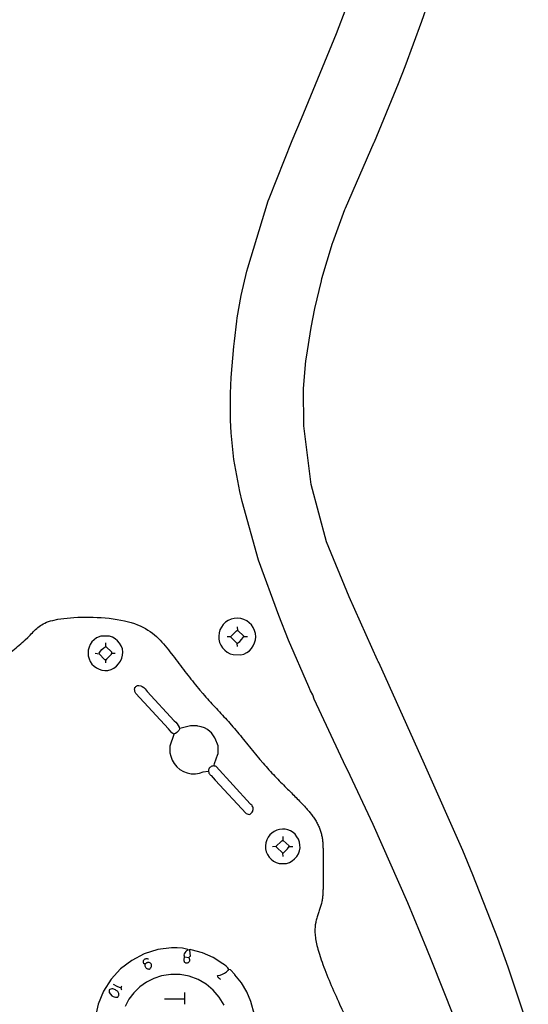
# Model space of a CAD drawing. Extents: x -68 to 722, y 3924 to 4942.
# Tile 10 of 25: x 204 to 284, y 4092 to 4248. Entities that reach past the tile are written whole.
import ezdxf

# ---------------------------------------------------------------- set-up
doc = ezdxf.new("R2010")
doc.units = 0
doc.layers.get('0').update_dxf_attribs({"linetype": 'CONTINUOUS'})
doc.layers.add('Cavities', color=7, linetype='CONTINUOUS')

# ---------------------------------------------------------------- blocks, each defined once
blk = doc.blocks.new('*C1')
at = {"layer": 'Cavities', "color": 7, "linetype": 'CONTINUOUS'}
blk.add_lwpolyline([(221.430885, 4152.571027), (221.929947, 4152.406891), (222.402786, 4152.227894), (222.850782, 4152.034816), (223.275315, 4151.828441), (223.677765, 4151.60955), (224.059513, 4151.378926), (224.421938, 4151.137351), (224.766421, 4150.885607), (225.094342, 4150.624476), (225.407081, 4150.354741), (225.706019, 4150.077184), (225.992535, 4149.792587), (226.268009, 4149.501733), (226.533823, 4149.205402), (226.791355, 4148.904379), (227.041987, 4148.599444), (227.287098, 4148.291381), (227.528068, 4147.980971), (228.003109, 4147.35624), (228.239709, 4147.043386), (228.476309, 4146.730728), (228.712909, 4146.41846), (228.94951, 4146.106779), (229.18611, 4145.795881), (229.42271, 4145.48596), (229.659311, 4145.177213), (229.895911, 4144.869835), (230.132512, 4144.564021), (230.369113, 4144.259967), (230.605713, 4143.957868), (230.842314, 4143.657921), (231.078915, 4143.36032), (231.315515, 4143.065262), (231.552116, 4142.772941), (231.788717, 4142.483554), (232.025318, 4142.197295), (232.261919, 4141.914361), (232.73512, 4141.359247), (232.971721, 4141.087361), (233.208322, 4140.818996), (233.444923, 4140.553759), (233.681523, 4140.291259), (233.918124, 4140.031107), (234.154725, 4139.77291), (234.391326, 4139.516277), (234.627927, 4139.260817), (234.864527, 4139.00614), (235.101128, 4138.751854), (235.337729, 4138.497568), (235.574329, 4138.242891), (235.81093, 4137.987431), (236.04753, 4137.730798), (236.284131, 4137.472601), (236.520731, 4137.212449), (236.757332, 4136.949949), (236.993932, 4136.684712), (237.467132, 4136.144461), (237.703732, 4135.868794), (237.940333, 4135.589608), (238.176932, 4135.307293), (238.413532, 4135.02224), (238.650132, 4134.734841), (238.886732, 4134.445486), (239.123332, 4134.154567), (239.359932, 4133.862474), (239.596532, 4133.569599), (239.833131, 4133.276333), (240.069731, 4132.983068), (240.306331, 4132.690193), (240.542931, 4132.3981), (240.779531, 4132.107181), (241.016131, 4131.817826), (241.25273, 4131.530427), (241.48933, 4131.245374), (241.72593, 4130.963059), (242.199131, 4130.408206), (242.435698, 4130.136385), (242.672068, 4129.868476), (242.908044, 4129.604477), (243.143428, 4129.34439), (243.378024, 4129.088214), (243.611634, 4128.835948), (243.844061, 4128.587594), (244.075108, 4128.34315), (244.304578, 4128.102618), (244.532273, 4127.865997), (244.757997, 4127.633287), (244.981551, 4127.404488), (245.20274, 4127.1796), (245.421366, 4126.958623), (245.637231, 4126.741558), (245.850139, 4126.528403), (246.059892, 4126.31916), (246.266293, 4126.113827), (246.668251, 4125.714896), (246.863446, 4125.521264), (247.054698, 4125.331349), (247.242007, 4125.144953), (247.425372, 4124.961881), (247.604794, 4124.781939), (247.780273, 4124.60493), (247.951808, 4124.430658), (248.1194, 4124.258929), (248.283049, 4124.089547), (248.442754, 4123.922315), (248.598516, 4123.75704), (248.750335, 4123.593524), (248.89821, 4123.431573), (249.042142, 4123.27099), (249.182131, 4123.111581), (249.318176, 4122.95315), (249.450278, 4122.795501), (249.578437, 4122.638439), (249.822924, 4122.325292), (249.939253, 4122.168849), (250.051638, 4122.012406), (250.16008, 4121.855963), (250.264579, 4121.69952), (250.365135, 4121.543076), (250.461747, 4121.386633), (250.554416, 4121.23019), (250.643141, 4121.073747), (250.727923, 4120.917304), (250.808762, 4120.760861), (250.885658, 4120.604418), (250.95861, 4120.447975), (251.027619, 4120.291532), (251.092684, 4120.135089), (251.153806, 4119.978646), (251.210985, 4119.822202), (251.264221, 4119.665759), (251.313513, 4119.509316), (251.400267, 4119.19643), (251.437762, 4119.039955), (251.47151, 4118.883283), (251.50171, 4118.726221), (251.528558, 4118.568572), (251.552251, 4118.410141), (251.572986, 4118.250732), (251.590962, 4118.090149), (251.606374, 4117.928198), (251.619419, 4117.764682), (251.630297, 4117.599407), (251.639202, 4117.432175), (251.646333, 4117.262793), (251.651887, 4117.091064), (251.65606, 4116.916792), (251.65905, 4116.739783), (251.661055, 4116.559841), (251.662271, 4116.376769), (251.662895, 4116.190373), (251.663158, 4115.806826), (251.663158, 4115.609381), (251.663158, 4115.408416), (251.663158, 4115.204322), (251.663158, 4114.997491), (251.663158, 4114.788312), (251.663158, 4114.577179), (251.663158, 4114.36448), (251.663158, 4114.150608), (251.663158, 4113.935955), (251.663158, 4113.720909), (251.663158, 4113.505864), (251.663158, 4113.291211), (251.663158, 4113.077339), (251.663158, 4112.86464), (251.663158, 4112.653507), (251.663158, 4112.444328), (251.663158, 4112.237497), (251.663158, 4112.033403), (251.663158, 4111.634993), (251.663125, 4111.441361), (251.662895, 4111.251446), (251.662271, 4111.06505), (251.661055, 4110.881978), (251.65905, 4110.702036), (251.65606, 4110.525027), (251.651887, 4110.350755), (251.646333, 4110.179026), (251.639202, 4110.009644), (251.630297, 4109.842412), (251.619419, 4109.677137), (251.606374, 4109.513621), (251.590962, 4109.35167), (251.572986, 4109.191087), (251.552251, 4109.031678), (251.528558, 4108.873247), (251.50171, 4108.715598), (251.47151, 4108.558536), (251.400267, 4108.245389), (251.358939, 4108.088916), (251.314131, 4107.932265), (251.266308, 4107.775257), (251.215934, 4107.617714), (251.163472, 4107.459458), (251.109386, 4107.30031), (251.05414, 4107.140092), (250.998199, 4106.978625), (250.942026, 4106.815732), (250.886084, 4106.651233), (250.830839, 4106.484951), (250.776754, 4106.316707), (250.724292, 4106.146323), (250.673919, 4105.973621), (250.626097, 4105.798422), (250.581291, 4105.620547), (250.539964, 4105.439819), (250.502581, 4105.256059), (250.441501, 4104.878729), (250.418686, 4104.684759), (250.401391, 4104.486779), (250.389803, 4104.284347), (250.384107, 4104.07702), (250.384489, 4103.864355), (250.391134, 4103.645909), (250.404227, 4103.42124), (250.423954, 4103.189904), (250.450501, 4102.95146), (250.484053, 4102.705465), (250.524795, 4102.451475), (250.572914, 4102.189048), (250.628595, 4101.917741), (250.692023, 4101.637112), (250.763384, 4101.346718), (250.842864, 4101.046116), (250.930647, 4100.734863), (251.02692, 4100.412516), (251.245676, 4099.732773), (251.368402, 4099.374735), (251.499595, 4099.005306), (251.638675, 4098.625513), (251.785061, 4098.236388), (251.938173, 4097.838958), (252.097432, 4097.434253), (252.262258, 4097.023304), (252.432071, 4096.607139), (252.606291, 4096.186787), (252.784338, 4095.763278), (252.965632, 4095.337642), (253.149594, 4094.910907), (253.335644, 4094.484104), (253.523201, 4094.058261), (253.711686, 4093.634409), (253.90052, 4093.213575), (254.089121, 4092.796791), (254.27691, 4092.385085), (254.647735, 4091.581024), (254.829694, 4091.190587), (255.009033, 4090.808495), (255.185682, 4090.434925), (255.35957, 4090.070057), (255.530629, 4089.714069), (255.698788, 4089.367139), (255.863978, 4089.029445), (256.026129, 4088.701166), (256.185173, 4088.382481), (256.341038, 4088.073566), (256.493656, 4087.774602), (256.642957, 4087.485765), (256.788872, 4087.207235), (256.93133, 4086.93919), (257.070263, 4086.681808), (257.2056, 4086.435267), (257.337273, 4086.199746), (257.46521, 4085.975424), (257.709604, 4085.561086), (257.825965, 4085.371268), (257.938579, 4085.1924), (258.047645, 4085.023702), (258.153359, 4084.86439), (258.255918, 4084.713682), (258.35552, 4084.570796), (258.452361, 4084.434951), (258.546639, 4084.305363), (258.638551, 4084.18125), (258.728295, 4084.061831), (258.816066, 4083.946323), (258.902064, 4083.833944), (258.986483, 4083.723911), (259.069523, 4083.615443), (259.15138, 4083.507757), (259.232251, 4083.400071), (259.312333, 4083.291603), (259.391824, 4083.181571), (259.549821, 4082.953684), (259.628753, 4082.834396), (259.70808, 4082.711196), (259.788195, 4082.584086), (259.869494, 4082.453064), (259.95237, 4082.318132), (260.037218, 4082.179288), (260.124432, 4082.036533), (260.214406, 4081.889868), (260.307534, 4081.739291), (260.404212, 4081.584803), (260.504833, 4081.426405), (260.609792, 4081.264095), (260.719483, 4081.097874), (260.8343, 4080.927742), (260.954638, 4080.753699), (261.080891, 4080.575745), (261.213453, 4080.39388), (261.352718, 4080.208104), (261.652938, 4079.824818), (261.814483, 4079.627374), (261.983126, 4079.42641), (262.158079, 4079.222317), (262.338552, 4079.015486), (262.523757, 4078.806309), (262.712905, 4078.595176), (262.905209, 4078.382478), (263.099878, 4078.168607), (263.296124, 4077.953954), (263.493159, 4077.73891), (263.690194, 4077.523866), (263.88644, 4077.309213), (264.081109, 4077.095342), (264.273412, 4076.882644), (264.462561, 4076.671511), (264.647766, 4076.462333), (264.828239, 4076.255501), (265.003192, 4076.051408), (265.33338, 4075.652998), (265.487302, 4075.459302), (265.634125, 4075.268929), (265.77464, 4075.081294), (265.909633, 4074.895811), (266.039895, 4074.711892), (266.166214, 4074.52895), (266.289378, 4074.3464), (266.410175, 4074.163654), (266.529396, 4073.980125), (266.647828, 4073.795228), (266.76626, 4073.608376), (266.885481, 4073.418981), (267.006279, 4073.226457), (267.129443, 4073.030218), (267.255762, 4072.829676), (267.386024, 4072.624246), (267.521018, 4072.413341), (267.661533, 4072.196373), (267.962279, 4071.741904), (268.123825, 4071.503426), (268.292469, 4071.257712), (268.467422, 4071.005349), (268.647896, 4070.746924), (268.833102, 4070.483024), (269.022252, 4070.214235), (269.214556, 4069.941143), (269.409225, 4069.664337), (269.605473, 4069.384401), (269.802508, 4069.101923), (269.999544, 4068.81749), (270.195791, 4068.531687), (270.390461, 4068.245103), (270.582765, 4067.958323), (270.771914, 4067.671934), (270.957119, 4067.386523), (271.137593, 4067.102676), (271.312546, 4066.82098), (271.642735, 4066.266388), (271.796557, 4065.994567), (271.942691, 4065.726658), (272.081332, 4065.462659), (272.212677, 4065.202572), (272.336925, 4064.946396), (272.454272, 4064.69413), (272.564915, 4064.445776), (272.669052, 4064.201332), (272.766879, 4063.9608), (272.858594, 4063.724179), (272.944394, 4063.491469), (273.024476, 4063.26267), (273.099037, 4063.037782), (273.168275, 4062.816805), (273.232387, 4062.59974), (273.291569, 4062.386585), (273.34602, 4062.177342), (273.395936, 4061.972009), (273.482951, 4061.573078), (273.520445, 4061.379479), (273.554193, 4061.189791), (273.584393, 4061.004015), (273.61124, 4060.822149), (273.634933, 4060.644195), (273.655668, 4060.470151), (273.673643, 4060.300019), (273.689054, 4060.133798), (273.7021, 4059.971488), (273.712977, 4059.81309), (273.721882, 4059.658602), (273.729013, 4059.508025), (273.734567, 4059.36136), (273.73874, 4059.218606), (273.74173, 4059.079762), (273.743735, 4058.94483), (273.744951, 4058.813809), (273.745575, 4058.686699), (273.745838, 4058.444212), (273.745805, 4058.32877), (273.745575, 4058.216848), (273.744951, 4058.108055), (273.743735, 4058.002), (273.74173, 4057.898291), (273.73874, 4057.796538), (273.734567, 4057.696349), (273.729013, 4057.597334), (273.721882, 4057.499101), (273.712977, 4057.401258), (273.7021, 4057.303416), (273.689054, 4057.205183), (273.673643, 4057.106168), (273.655668, 4057.005979), (273.634933, 4056.904226), (273.61124, 4056.800517), (273.584393, 4056.694462), (273.554193, 4056.585668), (273.482951, 4056.358305), (273.441546, 4056.239017), (273.396199, 4056.115818), (273.346907, 4055.988708), (273.293673, 4055.857687), (273.236495, 4055.722754), (273.175373, 4055.583911), (273.110309, 4055.441157), (273.041301, 4055.294491), (272.96835, 4055.143915), (272.891455, 4054.989427), (272.810617, 4054.831028), (272.725836, 4054.668718), (272.637112, 4054.502497), (272.544444, 4054.332365), (272.447832, 4054.158322), (272.347278, 4053.980367), (272.24278, 4053.798502), (272.134339, 4053.612725), (271.905626, 4053.229438), (271.785387, 4053.032026), (271.661403, 4052.831289), (271.533869, 4052.627815), (271.402983, 4052.422189), (271.268943, 4052.214999), (271.131945, 4052.006831), (270.992187, 4051.798272), (270.849865, 4051.589908), (270.705177, 4051.382327), (270.558321, 4051.176114), (270.409493, 4050.971857), (270.25889, 4050.770143), (270.10671, 4050.571557), (269.95315, 4050.376686), (269.798406, 4050.186118), (269.642677, 4050.000439), (269.486159, 4049.820235), (269.32905, 4049.646094), (269.013845, 4049.318344), (268.856078, 4049.165746), (268.698113, 4049.02058), (268.539755, 4048.882453), (268.380805, 4048.750975), (268.221066, 4048.625755), (268.060341, 4048.506402), (267.898433, 4048.392524), (267.735146, 4048.283731), (267.57028, 4048.17963), (267.403641, 4048.079833), (267.235029, 4047.983946), (267.064249, 4047.891579), (266.891103, 4047.802341), (266.715394, 4047.715841), (266.536924, 4047.631688), (266.355497, 4047.54949), (266.170916, 4047.468857), (265.982982, 4047.389397), (265.596272, 4047.232432), (265.397166, 4047.154243), (265.194314, 4047.07625), (264.987913, 4046.998647), (264.77816, 4046.921632), (264.565253, 4046.845398), (264.349388, 4046.770143), (264.130763, 4046.69606), (263.909575, 4046.623347), (263.686021, 4046.552198), (263.460298, 4046.482809), (263.232604, 4046.415375), (263.003135, 4046.350093), (262.772088, 4046.287157), (262.539662, 4046.226764), (262.306052, 4046.169108), (262.071457, 4046.114385), (261.836073, 4046.062792), (261.600097, 4046.014522), (261.12716, 4045.92874), (260.890559, 4045.891617), (260.653959, 4045.858601), (260.417359, 4045.829887), (260.180759, 4045.805671), (259.944158, 4045.786148), (259.707558, 4045.771514), (259.470957, 4045.761965), (259.234357, 4045.757695), (258.997756, 4045.758901), (258.761156, 4045.765778), (258.524556, 4045.778522), (258.287955, 4045.797327), (258.051355, 4045.822391), (257.814754, 4045.853908), (257.578154, 4045.892073), (257.341553, 4045.937083), (257.104953, 4045.989133), (256.868353, 4046.048418), (256.395152, 4046.189478), (256.158519, 4046.271578), (255.921689, 4046.361305), (255.684465, 4046.458462), (255.446649, 4046.562856), (255.208045, 4046.674289), (254.968454, 4046.792566), (254.727681, 4046.917493), (254.485528, 4047.048872), (254.241797, 4047.18651), (253.996292, 4047.330209), (253.748815, 4047.479776), (253.499169, 4047.635013), (253.247157, 4047.795726), (252.992582, 4047.961719), (252.735247, 4048.132796), (252.474954, 4048.308763), (252.211506, 4048.489422), (251.944706, 4048.67458), (251.400263, 4049.057606), (251.122191, 4049.255181), (250.839782, 4049.457058), (250.552641, 4049.663629), (250.260374, 4049.875285), (249.962585, 4050.092415), (249.658882, 4050.315413), (249.348869, 4050.544668), (249.032153, 4050.780572), (248.708339, 4051.023517), (248.377032, 4051.273892), (248.037839, 4051.532089), (247.690364, 4051.7985), (247.334214, 4052.073515), (246.968995, 4052.357526), (246.594312, 4052.650923), (246.20977, 4052.954098), (245.814976, 4053.267441), (245.409535, 4053.591345), (244.565134, 4054.272397), (244.125551, 4054.630164), (243.674729, 4054.999077), (243.21326, 4055.378551), (242.741735, 4055.767998), (242.260747, 4056.166831), (241.770886, 4056.574464), (241.272744, 4056.990311), (240.766913, 4057.413784), (240.253984, 4057.844297), (239.734548, 4058.281263), (239.209198, 4058.724096), (238.678524, 4059.172208), (238.143117, 4059.625014), (237.603571, 4060.081927), (237.060475, 4060.54236), (236.514422, 4061.005725), (235.966003, 4061.471438), (235.415809, 4061.93891), (234.312464, 4062.876788), (233.760561, 4063.345987), (233.209644, 4063.814404), (232.660699, 4064.281257), (232.114711, 4064.745763), (231.572666, 4065.20714), (231.035551, 4065.664606), (230.50435, 4066.117379), (229.98005, 4066.564676), (229.463637, 4067.005716), (228.956097, 4067.439715), (228.458415, 4067.865893), (227.971577, 4068.283466), (227.496568, 4068.691652), (227.034376, 4069.08967), (226.585986, 4069.476736), (226.152383, 4069.85207), (225.734553, 4070.214888), (225.333482, 4070.564408), (224.585562, 4071.220427), (224.24029, 4071.525655), (223.913354, 4071.816216), (223.603375, 4072.093089), (223.308972, 4072.35725), (223.028765, 4072.609678), (222.761374, 4072.851351), (222.505418, 4073.083246), (222.259518, 4073.306342), (222.022294, 4073.521615), (221.792364, 4073.730044), (221.56835, 4073.932606), (221.34887, 4074.130279), (221.132545, 4074.324041), (220.917995, 4074.51487), (220.703839, 4074.703743), (220.488697, 4074.891639), (220.271189, 4075.079534), (220.049935, 4075.268408), (219.590668, 4075.652998), (219.350125, 4075.850476), (219.101694, 4076.051669), (218.845378, 4076.256381), (218.581174, 4076.464419), (218.309084, 4076.675585), (218.029107, 4076.889684), (217.741243, 4077.106521), (217.445493, 4077.3259), (217.141856, 4077.547626), (216.830332, 4077.771503), (216.510922, 4077.997335), (216.183625, 4078.224928), (215.848441, 4078.454085), (215.505371, 4078.68461), (215.154413, 4078.916309), (214.79557, 4079.148986), (214.428839, 4079.382446), (214.054221, 4079.616491), (213.281327, 4080.085561), (212.883246, 4080.320161), (212.478462, 4080.55437), (212.068157, 4080.787797), (211.653514, 4081.020051), (211.235717, 4081.25074), (210.815948, 4081.479474), (210.39539, 4081.705861), (209.975227, 4081.92951), (209.556641, 4082.150031), (209.140815, 4082.367031), (208.728933, 4082.580121), (208.322177, 4082.788908), (207.92173, 4082.993002), (207.528776, 4083.192012), (207.144497, 4083.385546), (206.770076, 4083.573213), (206.406697, 4083.754623), (206.055542, 4083.929383), (205.394637, 4084.257394), (205.086827, 4084.410057), (204.793409, 4084.55568), (204.513004, 4084.695045), (204.244233, 4084.828935), (203.985714, 4084.958131), (203.736067, 4085.083416), (203.493913, 4085.205572), (203.257872, 4085.325382), (203.026562, 4085.443627), (202.798604, 4085.56109), (202.572618, 4085.678553), (202.347223, 4085.796798), (202.12104, 4085.916607), (201.892687, 4086.038763), (201.660786, 4086.164048), (201.423956, 4086.293244), (201.180816, 4086.427133), (200.929987, 4086.566498), (200.399739, 4086.864783), (200.117954, 4087.025007), (199.825326, 4087.19227), (199.522838, 4087.365792), (199.211479, 4087.544789), (198.892233, 4087.728479), (198.566085, 4087.91608), (198.234023, 4088.10681), (197.897032, 4088.299887), (197.556097, 4088.494529), (197.212205, 4088.689952), (196.866341, 4088.885375), (196.519492, 4089.080017), (196.172642, 4089.273094), (195.826778, 4089.463824), (195.482886, 4089.651425), (195.141952, 4089.835115), (194.804961, 4090.014112), (194.472899, 4090.187634), (193.827506, 4090.515121), (193.515851, 4090.667784), (193.211295, 4090.813406), (192.913047, 4090.952771), (192.62032, 4091.08666), (192.332326, 4091.215856), (192.048274, 4091.341141), (191.767378, 4091.463297), (191.488847, 4091.583106), (191.211894, 4091.701351), (190.935729, 4091.818814), (190.659564, 4091.936277), (190.382611, 4092.054522), (190.10408, 4092.174332), (189.823184, 4092.296488), (189.539132, 4092.421773), (189.251138, 4092.550969), (188.958411, 4092.684859), (188.660163, 4092.824224), (188.043952, 4093.12251), (187.724673, 4093.282767), (187.398296, 4093.45026), (187.06561, 4093.624401), (186.727403, 4093.804605), (186.384464, 4093.990284), (186.037581, 4094.180852), (185.687544, 4094.375723), (185.335141, 4094.574309), (184.981161, 4094.776023), (184.626391, 4094.98028), (184.271622, 4095.186493), (183.917642, 4095.394074), (183.565238, 4095.602438), (183.215201, 4095.810997), (182.868318, 4096.019165), (182.525379, 4096.226355), (182.187171, 4096.431981), (181.854485, 4096.635455), (181.208828, 4097.033604), (180.897205, 4097.227268), (180.592877, 4097.417413), (180.295254, 4097.604428), (180.003742, 4097.788705), (179.717751, 4097.970636), (179.436689, 4098.150611), (179.159965, 4098.329022), (178.886986, 4098.506259), (178.617163, 4098.682714), (178.349903, 4098.858778), (178.084614, 4099.034842), (177.820706, 4099.211297), (177.557586, 4099.388534), (177.294664, 4099.566945), (177.031347, 4099.74692), (176.767045, 4099.928851), (176.501165, 4100.113128), (176.233116, 4100.300143), (175.688146, 4100.683952), (175.410424, 4100.881433), (175.130454, 4101.082653), (174.849935, 4101.287438), (174.570562, 4101.495615), (174.294033, 4101.707013), (174.022044, 4101.921458), (173.756291, 4102.138776), (173.498472, 4102.358797), (173.250283, 4102.581346), (173.013421, 4102.80625), (172.789582, 4103.033338), (172.580463, 4103.262435), (172.387761, 4103.49337), (172.213173, 4103.725969), (172.058394, 4103.96006), (171.925122, 4104.19547), (171.815054, 4104.432026), (171.729885, 4104.669555), (171.641035, 4105.146841), (171.640076, 4105.386335), (171.666777, 4105.626607), (171.718809, 4105.867979), (171.793842, 4106.110775), (171.889547, 4106.355317), (172.003593, 4106.601928), (172.133651, 4106.850931), (172.277391, 4107.102649), (172.432485, 4107.357405), (172.596601, 4107.615522), (172.76741, 4107.877323), (172.942583, 4108.14313), (173.11979, 4108.413267), (173.296702, 4108.688056), (173.470988, 4108.96782), (173.640319, 4109.252883), (173.802365, 4109.543567), (173.954797, 4109.840194), (174.221498, 4110.452573), (174.331786, 4110.76883), (174.427209, 4111.091481), (174.509505, 4111.420007), (174.580412, 4111.753891), (174.641669, 4112.092614), (174.695013, 4112.435658), (174.742182, 4112.782503), (174.784915, 4113.132632), (174.82495, 4113.485526), (174.864025, 4113.840666), (174.903879, 4114.197535), (174.946249, 4114.555613), (174.992873, 4114.914383), (175.045491, 4115.273325), (175.105839, 4115.631922), (175.175657, 4115.989654), (175.256681, 4116.346004), (175.350652, 4116.700453), (175.584382, 4117.401574), (175.72721, 4117.74739), (175.887487, 4118.090313), (176.064503, 4118.430908), (176.257546, 4118.769738), (176.465906, 4119.107367), (176.688871, 4119.44436), (176.925732, 4119.78128), (177.175777, 4120.118691), (177.438295, 4120.457157), (177.712576, 4120.797243), (177.997909, 4121.139511), (178.293582, 4121.484526), (178.598886, 4121.832851), (178.913108, 4122.185052), (179.235539, 4122.541691), (179.565468, 4122.903332), (179.902183, 4123.270541), (180.244974, 4123.643879), (180.945941, 4124.411203), (181.30278, 4124.806125), (181.663366, 4125.208282), (182.027501, 4125.617088), (182.394987, 4126.031957), (182.765628, 4126.452301), (183.139227, 4126.877533), (183.515586, 4127.307068), (183.894508, 4127.740319), (184.275796, 4128.176699), (184.659253, 4128.61562), (185.044682, 4129.056498), (185.431885, 4129.498744), (185.820666, 4129.941772), (186.210827, 4130.384996), (186.602171, 4130.827829), (186.9945, 4131.269685), (187.387619, 4131.709975), (187.781329, 4132.148115), (188.569734, 4133.015594), (188.963937, 4133.443794), (189.357351, 4133.86769), (189.749188, 4134.286894), (190.138659, 4134.701013), (190.524975, 4135.109657), (190.907347, 4135.512434), (191.284988, 4135.908953), (191.657108, 4136.298823), (192.022919, 4136.681654), (192.381631, 4137.057053), (192.732457, 4137.42463), (193.074608, 4137.783994), (193.407294, 4138.134754), (193.729728, 4138.476518), (194.041121, 4138.808895), (194.340683, 4139.131495), (194.627627, 4139.443925), (194.901163, 4139.745796), (195.404858, 4140.316293), (195.633703, 4140.584268), (195.847563, 4140.8409), (196.047227, 4141.086582), (196.233484, 4141.321703), (196.407122, 4141.546656), (196.56893, 4141.76183), (196.719697, 4141.967618), (196.860211, 4142.164411), (196.99126, 4142.352599), (197.113635, 4142.532574), (197.228123, 4142.704727), (197.335513, 4142.869449), (197.436593, 4143.02713), (197.532153, 4143.178163), (197.622981, 4143.322938), (197.709866, 4143.461847), (197.793595, 4143.59528), (197.874959, 4143.723628), (198.033744, 4143.966636), (198.11271, 4144.082111), (198.192267, 4144.194261), (198.273006, 4144.303673), (198.355521, 4144.410935), (198.440401, 4144.516632), (198.52824, 4144.621351), (198.619627, 4144.725679), (198.715154, 4144.830202), (198.815414, 4144.935508), (198.920997, 4145.042183), (199.032495, 4145.150813), (199.1505, 4145.261986), (199.275603, 4145.376287), (199.408395, 4145.494304), (199.549468, 4145.616623), (199.699414, 4145.743832), (199.858824, 4145.876515), (200.028289, 4146.015261), (200.399752, 4146.313286), (200.602637, 4146.473544), (200.816169, 4146.641036), (201.039165, 4146.815178), (201.270442, 4146.995381), (201.508816, 4147.181061), (201.753106, 4147.371629), (202.002128, 4147.566499), (202.254699, 4147.765085), (202.509635, 4147.9668), (202.765755, 4148.171057), (203.021875, 4148.377269), (203.276811, 4148.584851), (203.529382, 4148.793214), (203.778403, 4149.001773), (204.022693, 4149.209941), (204.261067, 4149.417132), (204.492344, 4149.622757), (204.715339, 4149.826232), (205.131755, 4150.224381), (205.323401, 4150.417947), (205.505582, 4150.607407), (205.680666, 4150.792564), (205.851018, 4150.973224), (206.019004, 4151.14919), (206.186989, 4151.320268), (206.357341, 4151.48626), (206.532425, 4151.646973), (206.714607, 4151.802211), (206.906252, 4151.951777), (207.109728, 4152.095477), (207.3274, 4152.233114), (207.561634, 4152.364494), (207.814796, 4152.48942), (208.089252, 4152.607698), (208.387368, 4152.719131), (208.711511, 4152.823524), (209.064045, 4152.920682), (209.863754, 4153.092508), (210.31474, 4153.166753), (210.798062, 4153.232785), (211.310565, 4153.290213), (211.849094, 4153.338645), (212.410494, 4153.377691), (212.991611, 4153.406959), (213.58929, 4153.426058), (214.200377, 4153.434597), (214.821716, 4153.432185), (215.450153, 4153.418431), (216.082533, 4153.392943), (216.715702, 4153.355332), (217.346505, 4153.305204), (217.971788, 4153.24217), (218.588395, 4153.165839), (219.193172, 4153.075819), (219.782964, 4152.971718), (220.354616, 4152.853147), (221.430885, 4152.571027)], close=True, dxfattribs=at)

msp = doc.modelspace()

# ---------------------------------------------------------------- linework, layer by layer
at = {"color": 7, "linetype": 'CONTINUOUS'}
for p, q in [((253.79306, 4245.447231), (255.282094, 4249.464892)), ((248.261725, 4232.071209), (253.79306, 4245.447231)), ((246.820977, 4228.595965), (248.261725, 4232.071209)), ((243.144888, 4219.427608), (246.820977, 4228.595965)), ((239.796503, 4208.496482), (243.022643, 4219.060874)), ((243.022643, 4219.060874), (243.144888, 4219.427608)), ((239.652167, 4207.988991), (239.796503, 4208.496482)), ((238.751481, 4204.131558), (239.652167, 4207.988991)), ((238.143311, 4200.640335), (238.751481, 4204.131558)), ((238.064201, 4200.12874), (238.143311, 4200.640335)), ((237.708991, 4196.974301), (238.064201, 4200.12874)), ((237.188227, 4191.213779), (237.62211, 4196.101474)), ((237.62211, 4196.101474), (237.708991, 4196.974301)), ((237.058821, 4188.683051), (237.188227, 4191.213779)), ((237.058821, 4184.491802), (237.058821, 4188.683051)), ((237.193378, 4182.480439), (237.058821, 4184.491802)), ((237.273536, 4181.438739), (237.193378, 4182.480439)), ((237.540293, 4178.809079), (237.273536, 4181.438739)), ((237.625166, 4178.299318), (237.540293, 4178.809079)), ((238.543228, 4173.22782), (237.625166, 4178.299318)), ((238.926117, 4171.662825), (238.543228, 4173.22782)), ((241.485845, 4162.391695), (238.926117, 4171.662825)), ((244.681685, 4153.67739), (241.485845, 4162.391695)), ((246.192287, 4149.809216), (244.681685, 4153.67739)), ((239.154454, 4150.350586), (239.76568, 4150.350586)), ((249.405591, 4142.42214), (246.192287, 4149.809216)), ((218.372763, 4147.731055), (218.896671, 4147.731055)), ((217.412264, 4146.246655), (217.412264, 4146.770561)), ((249.697914, 4141.781051), (249.405591, 4142.42214)), ((250.069208, 4141.182229), (249.697914, 4141.781051)), ((250.278771, 4140.501151), (250.069208, 4141.182229)), ((255.273363, 4129.813466), (250.278771, 4140.501151)), ((255.517853, 4129.324487), (255.273363, 4129.813466)), ((259.551946, 4120.732426), (255.517853, 4129.324487)), ((265.018055, 4108.35951), (259.551946, 4120.732426)), ((246.314533, 4117.257182), (246.925759, 4117.257182)), ((267.9956, 4101.112142), (265.018055, 4108.35951)), ((268.781462, 4099.191153), (267.9956, 4101.112142)), ((230.509969, 4099.706327), (229.811425, 4099.793645)), ((272.274183, 4090.459384), (268.781462, 4099.191153)), ((226.667976, 4093.244819), (229.898743, 4093.244819)), ((229.898743, 4092.371642), (229.898743, 4094.205313))]:
    msp.add_line(p, q, dxfattribs=at)
for points in [[(284.009727, 4088.782885), (280.822618, 4098.230658), (279.207235, 4102.753715), (275.277923, 4112.795249), (273.697467, 4116.628495), (267.672523, 4130.250054), (260.480224, 4146.260101), (260.351064, 4146.454847), (260.25049, 4146.665779), (255.762343, 4156.646191), (252.198483, 4165.293973), (249.807673, 4174.336605), (248.631778, 4183.615743), (248.584801, 4189.46891), (248.973017, 4193.830865), (249.058065, 4194.440779), (249.77189, 4199.079793), (250.373162, 4202.121592), (251.405174, 4206.487127), (251.49712, 4206.837445), (253.156162, 4212.425777), (253.186462, 4212.529511), (255.098726, 4217.689986), (255.194776, 4217.943207), (259.744046, 4228.334012), (259.778973, 4228.403866), (263.54238, 4237.572224), (264.581465, 4240.279072), (267.209737, 4247.439122), (268.205163, 4250.250752)], [(238.717864, 4147.469102), (239.19666, 4147.613293), (239.644023, 4147.836684), (240.04696, 4148.132789), (240.393772, 4148.493008), (240.674388, 4148.90688), (240.880658, 4149.362389), (241.006593, 4149.846306), (241.048535, 4150.344579), (241.005268, 4150.842739), (240.878046, 4151.32632), (240.670565, 4151.781278), (240.38885, 4152.194403), (240.041081, 4152.553698), (239.629469, 4152.846824), (239.17367, 4153.064987), (238.687201, 4153.20172), (238.184486, 4153.252966), (237.680433, 4153.217208), (237.189988, 4153.095505), (236.727694, 4152.891466), (236.307259, 4152.611141), (235.94115, 4152.262843), (235.644284, 4151.858805), (235.421294, 4151.409748), (235.278822, 4150.929043), (235.221108, 4150.431001), (235.249871, 4149.930453), (235.364255, 4149.442301), (235.560854, 4148.98108), (235.833814, 4148.560521), (236.175009, 4148.193148), (236.574279, 4147.889898), (237.019736, 4147.6598), (237.498118, 4147.509705), (238.717864, 4147.469102)], [(236.534913, 4150.350586), (237.140027, 4150.393372), (237.910172, 4151.158274), (237.946313, 4151.200319), (237.988213, 4151.236628), (238.034971, 4151.266421), (238.085583, 4151.289057), (238.13896, 4151.304051), (238.193956, 4151.31108)], [(238.193956, 4149.302774), (238.557447, 4149.610618), (238.879318, 4149.961749), (239.154454, 4150.350586), (239.154454, 4150.437904), (238.236741, 4151.317193), (238.193956, 4151.922304)], [(217.761536, 4145.024207), (218.243579, 4145.169101), (218.693551, 4145.394675), (219.098066, 4145.694218), (219.44509, 4146.058818), (219.724297, 4146.477627), (219.927381, 4146.938185), (220.0483, 4147.426791), (220.083457, 4147.928908), (220.031805, 4148.429597), (219.853354, 4148.889103), (219.601432, 4149.312808), (219.282964, 4149.689065), (218.906705, 4150.007532), (218.482998, 4150.259453), (218.023491, 4150.437904), (216.626402, 4150.437904), (215.945321, 4150.141023), (215.567366, 4149.860225), (215.242269, 4149.519622), (214.979375, 4149.129002), (214.786236, 4148.69959), (214.668403, 4148.243725), (214.629262, 4147.774508), (214.669937, 4147.305421), (214.789261, 4146.849944), (214.983804, 4146.421166), (215.247975, 4146.031408), (215.574184, 4145.691871), (215.953056, 4145.41231), (216.373705, 4145.200761), (216.824042, 4145.0633), (217.291126, 4145.00388), (217.761536, 4145.024207)], [(215.753222, 4147.731055), (216.364448, 4147.643738), (217.237628, 4146.770561), (217.5869, 4146.770561), (217.60873, 4146.836049), (218.337835, 4147.573883), (218.372763, 4147.905691), (217.45505, 4148.78498), (217.412264, 4149.390091)], [(238.193956, 4148.778867), (238.151519, 4149.295701), (237.146139, 4150.263268), (237.146139, 4150.350586)], [(216.364448, 4147.731055), (216.566732, 4148.04719), (216.812323, 4148.330994), (217.096129, 4148.576584), (217.412264, 4148.778867)], [(228.152382, 4134.982673), (227.828107, 4135.206963), (227.542068, 4135.478333), (227.301031, 4135.790362), (222.149267, 4141.378694), (222.093525, 4141.472244), (222.051127, 4141.57255), (222.022873, 4141.67772), (222.009297, 4141.785769), (221.975511, 4141.889434), (221.959946, 4141.997348), (221.963058, 4142.106336), (221.984757, 4142.213186), (222.024403, 4142.314754), (222.080829, 4142.408049), (222.152374, 4142.490325), (222.236932, 4142.559158), (222.332012, 4142.612522), (222.434815, 4142.648846), (222.542315, 4142.667061), (222.651346, 4142.666629), (222.919329, 4142.5904), (223.173016, 4142.475211), (223.406779, 4142.323618), (223.615431, 4142.138984), (223.794345, 4141.925407), (223.939549, 4141.687623), (228.217871, 4137.056468), (228.461862, 4136.855788), (228.671832, 4136.619743), (228.842712, 4136.354029), (228.970381, 4136.065057), (229.051758, 4135.7598), (228.93887, 4135.558205), (228.794914, 4135.377482), (228.623666, 4135.222373), (228.429621, 4135.096949), (228.217871, 4135.004502), (228.134918, 4134.904087), (227.541156, 4133.061684), (227.541156, 4132.013872), (227.663838, 4131.495903), (227.8847, 4130.89059), (228.205334, 4130.331682), (228.616389, 4129.835478), (229.105877, 4129.416448), (229.659525, 4129.086812), (230.261187, 4128.856183), (230.893316, 4128.731286), (231.537479, 4128.715764), (232.17489, 4128.81007), (232.786961, 4129.011453), (233.5661, 4129.132388)], [(234.526598, 4130.005565), (234.580299, 4130.361559), (235.0898, 4131.826139), (235.137825, 4131.839236), (235.137825, 4133.149002), (234.675039, 4134.2754), (234.63138, 4134.380181), (234.090008, 4135.157308), (233.849884, 4135.353773), (233.428876, 4135.695243), (232.956674, 4135.961465), (232.446587, 4136.144936), (231.912995, 4136.240484), (231.819739, 4136.292438), (230.771923, 4136.292438), (229.29424, 4135.90955), (229.11288, 4135.85585)], [(240.027634, 4122.321608), (240.165735, 4122.378565), (240.292434, 4122.457706), (240.404199, 4122.556826), (240.497913, 4122.67316), (240.570964, 4122.803465), (240.621314, 4122.944109), (240.647562, 4123.09117), (240.648974, 4123.240548), (240.625511, 4123.388079), (240.577827, 4123.529649), (240.507252, 4123.661312), (240.415754, 4123.779397), (240.305883, 4123.880611), (240.180703, 4123.962133), (234.810382, 4129.852759), (234.687084, 4129.910656), (234.555758, 4129.946822), (234.420203, 4129.960211), (234.284339, 4129.950434), (234.152097, 4129.917775), (234.027302, 4129.863179), (233.913564, 4129.788225), (233.814173, 4129.69508), (233.732004, 4129.58644), (233.672644, 4129.470119), (233.632691, 4129.345788), (233.613178, 4129.216662), (233.614609, 4129.086078), (233.636949, 4128.957411), (233.679618, 4128.833987), (233.741515, 4128.718995), (233.821039, 4128.615408), (233.916135, 4128.525903), (234.024345, 4128.452794), (234.679405, 4127.713475), (239.569215, 4122.474414), (240.027634, 4122.321608)], [(245.877942, 4114.550334), (246.349976, 4114.72489), (246.787185, 4114.974157), (247.177839, 4115.291448), (247.511461, 4115.668252), (247.779099, 4116.094461), (247.973575, 4116.558641), (248.030938, 4117.022852), (248.016687, 4117.490378), (247.931156, 4117.950233), (247.776355, 4118.391617), (247.555921, 4118.80416), (247.275031, 4119.178172), (246.935395, 4119.471876), (246.552294, 4119.706074), (246.136046, 4119.874459), (245.697863, 4119.972494), (245.249546, 4119.99754), (244.80317, 4119.948923), (244.370757, 4119.82795), (243.963953, 4119.637881), (243.593716, 4119.383835), (243.270016, 4119.072655), (243.001573, 4118.71272), (242.795616, 4118.313726), (242.653222, 4117.857329), (242.592193, 4117.383145), (242.614382, 4116.905565), (242.719115, 4116.439083), (242.903214, 4115.997854), (243.161091, 4115.595269), (243.484921, 4115.243545), (243.864877, 4114.953356), (244.289428, 4114.733509), (244.745689, 4114.590675), (245.877942, 4114.550334)], [(243.694992, 4117.257182), (244.300106, 4117.299968), (245.070251, 4118.064871), (245.106392, 4118.106916), (245.148292, 4118.143224), (245.19505, 4118.173017), (245.245661, 4118.195654), (245.299038, 4118.210648), (245.354034, 4118.217677)], [(245.354034, 4116.20937), (245.717526, 4116.517215), (246.039397, 4116.868345), (246.314533, 4117.257182), (246.314533, 4117.3445), (245.39682, 4118.223789), (245.354034, 4118.828901)], [(245.354034, 4115.685464), (245.311598, 4116.202297), (244.306218, 4117.169865), (244.306218, 4117.257182)], [(240.847472, 4090.723594), (240.307052, 4092.816962), (239.651792, 4094.325531), (238.80429, 4095.735101), (237.779195, 4097.021308), (237.757366, 4097.086797), (237.058821, 4097.785338), (236.837208, 4097.845762), (236.6423, 4098.12454), (236.411181, 4098.374122), (236.148175, 4098.589841), (235.858198, 4098.767662), (234.321328, 4099.768452), (232.642412, 4100.506552), (230.865965, 4100.962392), (230.771923, 4101.016093), (230.335333, 4100.928775), (230.335333, 4101.016093), (229.50477, 4101.211441), (228.656073, 4101.299237), (227.80311, 4101.278046), (225.602946, 4100.987002), (223.486498, 4100.319118), (221.517796, 4099.294602), (219.756404, 4097.94445), (218.255613, 4096.309509), (217.060827, 4094.439245), (216.208195, 4092.390242), (215.723514, 4090.224492)], [(230.335333, 4100.928775), (230.167208, 4100.813366), (230.018788, 4100.67352), (229.89359, 4100.512552), (229.794581, 4100.334276), (229.724107, 4100.142916), (229.780601, 4100.047914), (229.785229, 4099.627741), (229.745532, 4099.555193), (229.719023, 4099.476857), (229.706505, 4099.395111), (229.708358, 4099.312433), (229.724525, 4099.231329), (229.754517, 4099.15426), (229.797424, 4099.083563), (229.851944, 4099.02138), (229.916426, 4098.969598), (229.988912, 4098.929788), (230.067206, 4098.903155), (230.148933, 4098.890509), (230.231614, 4098.892231), (230.312743, 4098.908271), (230.38986, 4098.938142), (230.460625, 4098.980937), (230.522894, 4099.03536), (230.574777, 4099.099759), (230.614702, 4099.172183), (230.641457, 4099.250434), (230.654232, 4099.332141), (230.65264, 4099.414824), (230.636727, 4099.495978), (230.606978, 4099.573141), (230.564294, 4099.643974), (230.509969, 4099.706327), (230.560022, 4099.785787), (230.621305, 4099.856945), (230.692463, 4099.918228), (230.771923, 4099.96828), (230.684605, 4100.928775)], [(223.611844, 4098.745833), (223.586882, 4098.64305), (223.579733, 4098.53752), (223.590604, 4098.432309), (223.619181, 4098.330472), (223.664633, 4098.234964), (223.725641, 4098.148561), (223.800432, 4098.073769), (223.886836, 4098.012762), (223.982344, 4097.96731), (224.084182, 4097.938733), (224.189393, 4097.927862), (224.294923, 4097.935011), (224.397707, 4097.959974), (224.437671, 4098.033525), (224.489062, 4098.099599), (224.550513, 4098.156438), (224.597112, 4098.232547), (224.629797, 4098.315587), (224.647575, 4098.403039), (224.649908, 4098.49225), (224.636725, 4098.580512), (224.608425, 4098.665147), (224.565868, 4098.743587), (224.510344, 4098.813452), (224.443539, 4098.872622), (224.36748, 4098.919301), (224.284474, 4098.952074), (224.19704, 4098.969945), (224.107832, 4098.972373), (224.019556, 4098.959283), (223.93489, 4098.931073), (223.856405, 4098.8886), (223.786481, 4098.83315), (223.699163, 4098.745833), (223.437208, 4098.745833), (223.393343, 4098.823854), (223.362903, 4098.908026), (223.346718, 4098.996058), (223.345228, 4099.085552), (223.358474, 4099.174074), (223.386094, 4099.259213), (223.427337, 4099.338651), (223.481081, 4099.410227), (223.545863, 4099.471992), (223.619919, 4099.522264), (223.701232, 4099.559676), (223.787591, 4099.583208), (223.876643, 4099.592221), (223.965965, 4099.586468), (224.053126, 4099.566107), (224.135753, 4099.531692)], [(235.574415, 4096.300938), (235.472258, 4096.334127), (235.376527, 4096.382841), (235.289564, 4096.445887), (235.213497, 4096.521724), (235.150186, 4096.608494), (235.101181, 4096.704076), (235.067682, 4096.806131), (235.050507, 4096.912161), (235.42876, 4096.982073), (235.793184, 4097.105188), (236.136338, 4097.278993), (236.451213, 4097.499937), (236.731379, 4097.763509), (236.796867, 4097.785338)], [(236.057852, 4092.245079), (235.309135, 4093.506827), (234.357157, 4094.623217), (233.229534, 4095.561863), (231.958977, 4096.295538), (230.582343, 4096.802958), (229.139566, 4097.069403), (227.6725, 4097.087144), (226.223701, 4096.855667), (224.985046, 4096.456048), (223.822937, 4095.869993), (222.765237, 4095.111553), (221.83731, 4094.198916), (221.061405, 4093.153964), (220.456127, 4092.001753)], [(219.333261, 4093.506772), (219.396308, 4093.590488), (219.444835, 4093.683379), (219.477537, 4093.782948), (219.493538, 4093.886521), (219.492406, 4093.991317), (219.474172, 4094.094521), (219.439326, 4094.19336), (219.388805, 4094.285181), (219.323964, 4094.367516), (219.246545, 4094.438156), (219.158629, 4094.495201), (219.062575, 4094.53712), (218.943618, 4094.632012), (218.810626, 4094.70596), (218.667248, 4094.756932), (218.517422, 4094.78353), (218.365261, 4094.785024), (218.214942, 4094.761372), (218.070591, 4094.713224), (217.936172, 4094.641901), (217.936172, 4094.205313), (218.394592, 4093.703236), (218.56455, 4093.603823), (218.748279, 4093.533027), (218.941001, 4093.49269), (219.137701, 4093.483862), (219.333261, 4093.506772)], [(219.857169, 4094.903855), (219.221105, 4095.159791), (218.634717, 4095.515078)], [(219.944487, 4094.641901), (219.902426, 4094.723575), (219.873786, 4094.810864), (219.859284, 4094.90158), (219.859284, 4094.993447), (219.873786, 4095.084163), (219.902426, 4095.171452), (219.944487, 4095.253125)]]:
    msp.add_lwpolyline(points, dxfattribs=at)

# ---------------------------------------------------------------- block references
at = {"layer": 'Cavities', "color": 7, "linetype": 'CONTINUOUS'}
msp.add_blockref('*C1', (0, 0), dxfattribs=at)

doc.saveas('drawing.dxf')
